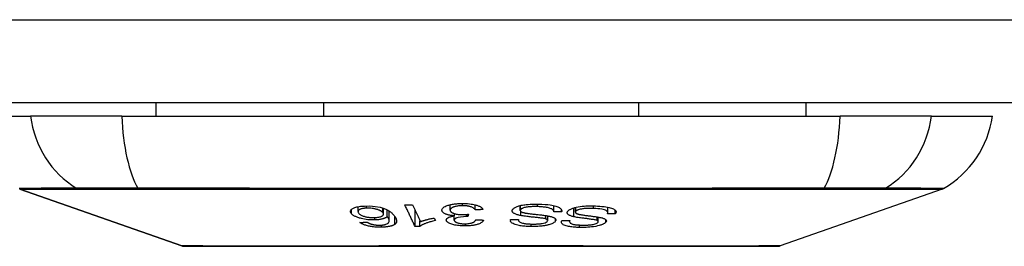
# Model space of a CAD drawing. Header units: inches. Extents: x 25 to 686, y 75 to 315.
# Tile 2 of 256: x 26.402 to 27.577, y 74.875 to 75.145. Entities that reach past the tile are written whole.
import ezdxf

# ---------------------------------------------------------------- set-up
doc = ezdxf.new("R2010")
doc.units = ezdxf.units.IN
doc.header["$MEASUREMENT"] = 0
doc.layers.add('Visible Edges(ANSI)', color=7, linetype='Continuous', lineweight=25)
doc.layers.add('Visible Tangent Edges(ANSI)', color=7, linetype='Continuous', lineweight=25)

msp = doc.modelspace()

# ---------------------------------------------------------------- linework, layer by layer
at = {"layer": 'Visible Edges(ANSI)'}
for p, q in [((91.2323, 75.0456), (25.6273, 75.0456)), ((26.5645, 75.0456), (26.5645, 75.0298)), ((26.7643, 75.0456), (26.7643, 75.0298)), ((27.1404, 75.0456), (27.1404, 75.0298)), ((27.3401, 75.0456), (27.3401, 75.0298)), ((26.3421, 75.0298), (26.4149, 75.0298)), ((26.5237, 75.0298), (26.4149, 75.0298)), ((26.5237, 75.0298), (27.381, 75.0298)), ((27.4898, 75.0298), (27.381, 75.0298)), ((27.4898, 75.0298), (27.5626, 75.0298)), ((26.5955, 74.8752), (26.402, 74.9429)), ((27.5027, 74.9429), (27.3092, 74.8752)), ((26.8058, 74.9161), (26.8058, 74.9219)), ((26.8361, 74.913), (26.8361, 74.92)), ((26.8406, 74.9101), (26.8406, 74.918)), ((26.843, 74.9051), (26.843, 74.9166)), ((26.8737, 74.8983), (26.8737, 74.9176)), ((26.9155, 74.9178), (26.9155, 74.9242)), ((26.9206, 74.911), (26.9206, 74.9137)), ((26.9456, 74.918), (26.9456, 74.924)), ((26.9993, 74.9174), (26.9993, 74.9232)), ((27.0392, 74.9158), (27.0392, 74.9232)), ((27.0486, 74.9158), (27.0486, 74.9179)), ((27.065, 74.9154), (27.065, 74.9209)), ((27.1037, 74.9148), (27.1037, 74.9213)), ((27.1126, 74.9134), (27.1126, 74.9176)), ((26.8796, 74.8983), (26.8796, 74.9052)), ((26.8965, 74.9083), (26.8979, 74.9053)), ((26.9205, 74.9059), (26.9205, 74.9109)), ((26.9373, 74.9128), (26.9367, 74.91)), ((26.9367, 74.91), (26.9367, 74.9128)), ((26.997, 74.9062), (26.997, 74.9065)), ((27.032, 74.9054), (27.032, 74.9109)), ((27.0581, 74.9041), (27.0581, 74.9053)), ((27.0923, 74.9041), (27.0923, 74.9094))]:
    msp.add_line(p, q, dxfattribs=at)
at = {"layer": 'Visible Edges(ANSI)', "flags": 128}
for points in [[(26.9058, 74.9174), (26.9058, 74.9181), (26.9059, 74.9189), (26.9063, 74.9196), (26.9069, 74.9203), (26.9076, 74.9209), (26.9086, 74.9216), (26.9097, 74.9222), (26.9108, 74.9227), (26.912, 74.9231), (26.9131, 74.9235), (26.9141, 74.9238), (26.9152, 74.9241), (26.9162, 74.9243), (26.9173, 74.9245), (26.9185, 74.9247), (26.9196, 74.9249), (26.9209, 74.9251), (26.9221, 74.9252), (26.9234, 74.9254), (26.9247, 74.9255), (26.926, 74.9255), (26.9273, 74.9256), (26.9286, 74.9256), (26.9299, 74.9256)], [(26.9299, 74.9256), (26.9321, 74.9256), (26.9343, 74.9256), (26.9364, 74.9255), (26.9385, 74.9253), (26.9406, 74.925), (26.9424, 74.9247), (26.944, 74.9244), (26.9454, 74.9241), (26.9465, 74.9238), (26.9474, 74.9235), (26.9483, 74.9232), (26.9491, 74.9229), (26.9498, 74.9226), (26.9505, 74.9223), (26.9512, 74.922), (26.9518, 74.9216), (26.9524, 74.9212), (26.9529, 74.9209), (26.9533, 74.9205), (26.9537, 74.9201), (26.954, 74.9197), (26.9543, 74.9193), (26.9545, 74.9189), (26.9547, 74.9185)], [(26.9898, 74.918), (26.99, 74.9184), (26.9903, 74.9188), (26.9906, 74.9192), (26.991, 74.9195), (26.9914, 74.9199), (26.9919, 74.9203), (26.9925, 74.9207), (26.9931, 74.921), (26.9938, 74.9214), (26.9946, 74.9217), (26.9956, 74.9221), (26.9966, 74.9224), (26.9977, 74.9228), (26.999, 74.9231), (27.0004, 74.9235), (27.0018, 74.9237), (27.0033, 74.924), (27.0048, 74.9242), (27.0064, 74.9244), (27.0085, 74.9246), (27.0112, 74.9248), (27.0142, 74.925), (27.0173, 74.925), (27.0204, 74.925)], [(27.0204, 74.925), (27.0248, 74.9248), (27.0289, 74.9246), (27.0323, 74.9243), (27.035, 74.9239), (27.0369, 74.9236), (27.0386, 74.9233), (27.0401, 74.923), (27.0415, 74.9226), (27.0428, 74.9221), (27.044, 74.9217), (27.045, 74.9212), (27.0459, 74.9207), (27.0466, 74.9203), (27.0471, 74.9198), (27.0476, 74.9194), (27.0479, 74.919), (27.0482, 74.9186), (27.0484, 74.9182), (27.0486, 74.9178), (27.0487, 74.9174), (27.0487, 74.917), (27.0487, 74.9166), (27.0487, 74.9162), (27.0486, 74.9158)], [(26.7978, 74.9135), (26.7974, 74.914), (26.7971, 74.9145), (26.7969, 74.915), (26.7967, 74.9155), (26.7966, 74.916), (26.7967, 74.9165), (26.7968, 74.917), (26.797, 74.9175), (26.7973, 74.918), (26.7976, 74.9185), (26.7981, 74.9189), (26.7987, 74.9194), (26.7994, 74.9198), (26.8001, 74.9202), (26.801, 74.9206), (26.802, 74.9209), (26.8031, 74.9213), (26.8043, 74.9216), (26.8056, 74.9218), (26.807, 74.9221), (26.8085, 74.9223), (26.8101, 74.9224), (26.8117, 74.9226), (26.8133, 74.9226)], [(26.8258, 74.9061), (26.8237, 74.9061), (26.8216, 74.9061), (26.8195, 74.9062), (26.8173, 74.9064), (26.8152, 74.9067), (26.8133, 74.907), (26.8115, 74.9073), (26.8099, 74.9077), (26.8086, 74.908), (26.8075, 74.9083), (26.8065, 74.9086), (26.8055, 74.9089), (26.8046, 74.9092), (26.8037, 74.9096), (26.8029, 74.91), (26.8021, 74.9103), (26.8014, 74.9107), (26.8007, 74.9111), (26.8001, 74.9115), (26.7996, 74.9119), (26.799, 74.9123), (26.7986, 74.9127), (26.7982, 74.9131), (26.7978, 74.9135)], [(26.8156, 74.9202), (26.8149, 74.9201), (26.8142, 74.9201), (26.8135, 74.92), (26.8128, 74.9199), (26.8121, 74.9198), (26.8115, 74.9197), (26.8109, 74.9196), (26.8103, 74.9195), (26.8098, 74.9193), (26.8093, 74.9192), (26.8088, 74.919), (26.8084, 74.9188), (26.808, 74.9186), (26.8076, 74.9184), (26.8072, 74.9182), (26.8069, 74.918), (26.8065, 74.9176), (26.8061, 74.9172), (26.8059, 74.9167), (26.8058, 74.9161), (26.8058, 74.9156), (26.806, 74.915), (26.8064, 74.9145), (26.8068, 74.9139)], [(26.8068, 74.9139), (26.8072, 74.9135), (26.8076, 74.9131), (26.8081, 74.9127), (26.8087, 74.9122), (26.8094, 74.9118), (26.8101, 74.9115), (26.8109, 74.9111), (26.8118, 74.9107), (26.8128, 74.9104), (26.8137, 74.9101), (26.8146, 74.9099), (26.8155, 74.9097), (26.8162, 74.9095), (26.817, 74.9094), (26.8178, 74.9093), (26.8187, 74.9092), (26.8195, 74.9091), (26.8203, 74.909), (26.8212, 74.9089), (26.822, 74.9089), (26.8229, 74.9088), (26.8237, 74.9088), (26.8246, 74.9088), (26.8254, 74.9089)], [(26.8133, 74.9226), (26.8198, 74.9227), (26.8263, 74.9221), (26.8321, 74.9211), (26.8357, 74.9201), (26.8369, 74.9197), (26.8378, 74.9193), (26.8387, 74.9189), (26.8395, 74.9186), (26.8403, 74.9182), (26.8411, 74.9178), (26.8418, 74.9174), (26.8425, 74.9169), (26.8431, 74.9165), (26.8437, 74.9161), (26.8443, 74.9157), (26.8448, 74.9152), (26.8454, 74.9148), (26.8459, 74.9144), (26.8464, 74.9139), (26.8468, 74.9135), (26.8472, 74.913), (26.8477, 74.9126), (26.848, 74.9121), (26.8484, 74.9117)], [(26.8353, 74.9148), (26.835, 74.9151), (26.8347, 74.9154), (26.8344, 74.9157), (26.834, 74.916), (26.8336, 74.9163), (26.8332, 74.9166), (26.8327, 74.9168), (26.8322, 74.9171), (26.8316, 74.9174), (26.8311, 74.9176), (26.8304, 74.9179), (26.8298, 74.9182), (26.8291, 74.9184), (26.8283, 74.9187), (26.8275, 74.9189), (26.8267, 74.9191), (26.8258, 74.9193), (26.8249, 74.9195), (26.824, 74.9197), (26.8227, 74.9198), (26.8211, 74.92), (26.8193, 74.9201), (26.8174, 74.9202), (26.8156, 74.9202)], [(26.8254, 74.9089), (26.8268, 74.9089), (26.8281, 74.909), (26.8294, 74.9092), (26.8305, 74.9094), (26.8316, 74.9097), (26.8325, 74.9099), (26.8333, 74.9102), (26.8339, 74.9105), (26.8344, 74.9108), (26.8348, 74.911), (26.8351, 74.9112), (26.8354, 74.9115), (26.8356, 74.9117), (26.8358, 74.912), (26.8359, 74.9123), (26.836, 74.9126), (26.8361, 74.9128), (26.8361, 74.9131), (26.836, 74.9134), (26.836, 74.9137), (26.8358, 74.914), (26.8357, 74.9142), (26.8355, 74.9145), (26.8353, 74.9148)], [(26.8615, 74.924), (26.8619, 74.924), (26.8623, 74.924), (26.8627, 74.924), (26.8631, 74.924), (26.8634, 74.924), (26.8638, 74.924), (26.8642, 74.9241), (26.8646, 74.9241), (26.8649, 74.9241), (26.8653, 74.9241), (26.8657, 74.9241), (26.8661, 74.9241), (26.8665, 74.9241), (26.8668, 74.9241), (26.8672, 74.9241), (26.8676, 74.9241), (26.868, 74.9241), (26.8684, 74.9242), (26.8687, 74.9242), (26.8691, 74.9242), (26.8695, 74.9242), (26.8699, 74.9242), (26.8702, 74.9242), (26.8706, 74.9242)], [(26.8737, 74.8983), (26.8732, 74.8993), (26.8727, 74.9004), (26.8722, 74.9015), (26.8717, 74.9025), (26.8712, 74.9036), (26.8707, 74.9047), (26.8702, 74.9058), (26.8697, 74.9068), (26.8692, 74.9079), (26.8687, 74.909), (26.8681, 74.9101), (26.8676, 74.9111), (26.8671, 74.9122), (26.8666, 74.9133), (26.8661, 74.9144), (26.8656, 74.9155), (26.8651, 74.9165), (26.8646, 74.9176), (26.8641, 74.9187), (26.8636, 74.9197), (26.8631, 74.9208), (26.8625, 74.9219), (26.862, 74.9229), (26.8615, 74.924)], [(26.8706, 74.9242), (26.871, 74.9234), (26.8714, 74.9225), (26.8718, 74.9217), (26.8722, 74.9209), (26.8726, 74.92), (26.873, 74.9192), (26.8734, 74.9184), (26.8738, 74.9175), (26.8742, 74.9167), (26.8746, 74.9158), (26.875, 74.915), (26.8754, 74.9142), (26.8758, 74.9133), (26.8762, 74.9125), (26.8766, 74.9116), (26.877, 74.9108), (26.8774, 74.91), (26.8778, 74.9091), (26.8782, 74.9083), (26.8786, 74.9074), (26.8789, 74.9066), (26.8793, 74.9058), (26.8797, 74.9049), (26.8801, 74.9041)], [(26.9206, 74.911), (26.9198, 74.911), (26.9191, 74.9111), (26.9183, 74.9112), (26.9175, 74.9113), (26.9168, 74.9114), (26.9161, 74.9115), (26.9153, 74.9116), (26.9146, 74.9118), (26.914, 74.9119), (26.9133, 74.9121), (26.9127, 74.9123), (26.9121, 74.9124), (26.9115, 74.9126), (26.9109, 74.9128), (26.9102, 74.9131), (26.9095, 74.9134), (26.9088, 74.9138), (26.908, 74.9143), (26.9074, 74.9148), (26.9068, 74.9153), (26.9064, 74.9158), (26.9061, 74.9163), (26.9059, 74.9169), (26.9058, 74.9174)], [(26.9302, 74.923), (26.929, 74.923), (26.9278, 74.9229), (26.9267, 74.9228), (26.9255, 74.9227), (26.9244, 74.9226), (26.9234, 74.9224), (26.9223, 74.9222), (26.9214, 74.922), (26.9206, 74.9217), (26.9198, 74.9215), (26.9192, 74.9212), (26.9186, 74.921), (26.9181, 74.9207), (26.9176, 74.9205), (26.9171, 74.9202), (26.9168, 74.9199), (26.9164, 74.9196), (26.9161, 74.9193), (26.9159, 74.919), (26.9157, 74.9187), (26.9156, 74.9184), (26.9155, 74.9181), (26.9155, 74.9178), (26.9155, 74.9175)], [(26.9155, 74.9175), (26.9156, 74.9172), (26.9157, 74.9169), (26.9158, 74.9166), (26.916, 74.9163), (26.9162, 74.916), (26.9165, 74.9157), (26.9168, 74.9155), (26.9172, 74.9152), (26.9176, 74.9149), (26.9181, 74.9147), (26.9186, 74.9144), (26.9191, 74.9142), (26.9197, 74.914), (26.9204, 74.9138), (26.9211, 74.9135), (26.922, 74.9133), (26.9229, 74.9131), (26.924, 74.9129), (26.9251, 74.9127), (26.9262, 74.9126), (26.9274, 74.9125), (26.9285, 74.9125), (26.9297, 74.9124), (26.9309, 74.9124)], [(26.9456, 74.918), (26.9453, 74.9184), (26.9449, 74.9188), (26.9445, 74.9193), (26.944, 74.9197), (26.9435, 74.9201), (26.9429, 74.9205), (26.9422, 74.9209), (26.9414, 74.9212), (26.9406, 74.9216), (26.9398, 74.9218), (26.939, 74.9221), (26.9383, 74.9222), (26.9377, 74.9224), (26.9371, 74.9225), (26.9364, 74.9226), (26.9358, 74.9227), (26.9351, 74.9228), (26.9345, 74.9228), (26.9338, 74.9229), (26.9331, 74.9229), (26.9324, 74.923), (26.9317, 74.923), (26.9309, 74.923), (26.9302, 74.923)], [(26.9547, 74.9185), (26.9543, 74.9185), (26.954, 74.9185), (26.9536, 74.9185), (26.9532, 74.9185), (26.9528, 74.9184), (26.9524, 74.9184), (26.9521, 74.9184), (26.9517, 74.9184), (26.9513, 74.9183), (26.9509, 74.9183), (26.9505, 74.9183), (26.9502, 74.9183), (26.9498, 74.9182), (26.9494, 74.9182), (26.949, 74.9182), (26.9486, 74.9182), (26.9483, 74.9181), (26.9479, 74.9181), (26.9475, 74.9181), (26.9471, 74.9181), (26.9467, 74.9181), (26.9464, 74.918), (26.946, 74.918), (26.9456, 74.918)], [(26.9999, 74.9112), (26.9988, 74.9115), (26.9977, 74.9117), (26.9967, 74.912), (26.9957, 74.9123), (26.9948, 74.9126), (26.9939, 74.9129), (26.9931, 74.9132), (26.9924, 74.9136), (26.9918, 74.9139), (26.9913, 74.9143), (26.9909, 74.9146), (26.9906, 74.9149), (26.9903, 74.9151), (26.9901, 74.9154), (26.99, 74.9156), (26.9898, 74.9159), (26.9897, 74.9161), (26.9897, 74.9164), (26.9896, 74.9167), (26.9896, 74.9169), (26.9896, 74.9172), (26.9897, 74.9174), (26.9897, 74.9177), (26.9898, 74.918)], [(26.9994, 74.918), (26.9993, 74.9177), (26.9993, 74.9175), (26.9993, 74.9172), (26.9993, 74.917), (26.9995, 74.9168), (26.9996, 74.9165), (26.9998, 74.9163), (27.0001, 74.9161), (27.0004, 74.9159), (27.0007, 74.9157), (27.001, 74.9155), (27.0013, 74.9154), (27.0017, 74.9153), (27.002, 74.9151), (27.0024, 74.915), (27.0029, 74.9149), (27.0033, 74.9148), (27.0037, 74.9146), (27.0042, 74.9145), (27.0047, 74.9144), (27.0052, 74.9143), (27.0057, 74.9142), (27.0061, 74.9142), (27.0066, 74.9141)], [(27.0196, 74.9219), (27.0184, 74.9219), (27.0172, 74.9219), (27.0159, 74.9219), (27.0147, 74.9219), (27.0134, 74.9219), (27.0122, 74.9218), (27.011, 74.9217), (27.0098, 74.9216), (27.0086, 74.9215), (27.0074, 74.9213), (27.0063, 74.9211), (27.0052, 74.9209), (27.0042, 74.9207), (27.0032, 74.9204), (27.0024, 74.9202), (27.0018, 74.9199), (27.0012, 74.9196), (27.0008, 74.9194), (27.0005, 74.9192), (27.0002, 74.9189), (26.9999, 74.9187), (26.9997, 74.9185), (26.9995, 74.9182), (26.9994, 74.918)], [(27.0066, 74.9141), (27.0073, 74.914), (27.0081, 74.9139), (27.0089, 74.9137), (27.0099, 74.9136), (27.0109, 74.9135), (27.012, 74.9134), (27.0132, 74.9132), (27.0144, 74.9131), (27.0156, 74.913), (27.0169, 74.9128), (27.0182, 74.9127), (27.0194, 74.9125), (27.0207, 74.9124), (27.022, 74.9122), (27.0233, 74.9121), (27.0245, 74.912), (27.0257, 74.9118), (27.0268, 74.9117), (27.028, 74.9115), (27.0291, 74.9114), (27.0302, 74.9112), (27.0313, 74.911), (27.0323, 74.9109), (27.0331, 74.9107)], [(27.0392, 74.9156), (27.0392, 74.916), (27.0391, 74.9164), (27.039, 74.9169), (27.0388, 74.9173), (27.0386, 74.9177), (27.0383, 74.9181), (27.0378, 74.9185), (27.0373, 74.9188), (27.0367, 74.9192), (27.0359, 74.9195), (27.035, 74.9199), (27.034, 74.9202), (27.0328, 74.9205), (27.0317, 74.9207), (27.0306, 74.9209), (27.0294, 74.9211), (27.0283, 74.9213), (27.0271, 74.9214), (27.0259, 74.9216), (27.0247, 74.9217), (27.0234, 74.9218), (27.0222, 74.9218), (27.0209, 74.9219), (27.0196, 74.9219)], [(27.0486, 74.9158), (27.0482, 74.9158), (27.0478, 74.9158), (27.0474, 74.9158), (27.047, 74.9158), (27.0466, 74.9157), (27.0462, 74.9157), (27.0458, 74.9157), (27.0454, 74.9157), (27.045, 74.9157), (27.0447, 74.9157), (27.0443, 74.9157), (27.0439, 74.9157), (27.0435, 74.9157), (27.0431, 74.9157), (27.0427, 74.9157), (27.0423, 74.9157), (27.0419, 74.9156), (27.0415, 74.9156), (27.0411, 74.9156), (27.0407, 74.9156), (27.0403, 74.9156), (27.04, 74.9156), (27.0396, 74.9156), (27.0392, 74.9156)], [(27.0632, 74.9098), (27.0622, 74.9101), (27.0613, 74.9103), (27.0604, 74.9106), (27.0595, 74.9109), (27.0587, 74.9112), (27.058, 74.9115), (27.0574, 74.9119), (27.0568, 74.9122), (27.0563, 74.9126), (27.056, 74.9129), (27.0557, 74.9132), (27.0555, 74.9135), (27.0554, 74.9138), (27.0553, 74.914), (27.0552, 74.9143), (27.0552, 74.9145), (27.0552, 74.9148), (27.0552, 74.915), (27.0553, 74.9153), (27.0554, 74.9155), (27.0555, 74.9158), (27.0556, 74.916), (27.0558, 74.9163), (27.056, 74.9166)], [(27.056, 74.9166), (27.0563, 74.9169), (27.0567, 74.9173), (27.0572, 74.9177), (27.0577, 74.918), (27.0583, 74.9184), (27.0589, 74.9187), (27.0596, 74.9191), (27.0604, 74.9194), (27.0612, 74.9197), (27.062, 74.92), (27.0629, 74.9203), (27.0643, 74.9207), (27.0661, 74.9212), (27.0684, 74.9216), (27.0708, 74.922), (27.0732, 74.9223), (27.0754, 74.9225), (27.0774, 74.9227), (27.0793, 74.9228), (27.0813, 74.9228), (27.0832, 74.9229), (27.0851, 74.9229), (27.087, 74.9228), (27.0888, 74.9228)], [(27.0654, 74.9164), (27.0652, 74.9161), (27.0651, 74.9159), (27.065, 74.9156), (27.065, 74.9154), (27.065, 74.9151), (27.0651, 74.9149), (27.0652, 74.9147), (27.0654, 74.9144), (27.0656, 74.9143), (27.0659, 74.9141), (27.0661, 74.9139), (27.0664, 74.9138), (27.0667, 74.9136), (27.067, 74.9135), (27.0673, 74.9134), (27.0677, 74.9133), (27.0681, 74.9132), (27.0684, 74.913), (27.0688, 74.9129), (27.0692, 74.9128), (27.0697, 74.9127), (27.0701, 74.9126), (27.0705, 74.9126), (27.071, 74.9125)], [(27.0868, 74.9198), (27.0851, 74.9199), (27.0833, 74.9199), (27.0816, 74.9199), (27.0798, 74.9198), (27.0781, 74.9198), (27.0766, 74.9197), (27.0754, 74.9196), (27.0744, 74.9194), (27.0733, 74.9193), (27.0723, 74.9191), (27.0714, 74.919), (27.0705, 74.9188), (27.0696, 74.9185), (27.0689, 74.9183), (27.0682, 74.9181), (27.0677, 74.9179), (27.0673, 74.9177), (27.0669, 74.9175), (27.0666, 74.9173), (27.0663, 74.9172), (27.066, 74.917), (27.0658, 74.9168), (27.0656, 74.9166), (27.0654, 74.9164)], [(27.1034, 74.9134), (27.1035, 74.9136), (27.1036, 74.9139), (27.1037, 74.9141), (27.1037, 74.9143), (27.1037, 74.9146), (27.1037, 74.9148), (27.1037, 74.9151), (27.1037, 74.9153), (27.1036, 74.9155), (27.1035, 74.9158), (27.1034, 74.916), (27.1032, 74.9162), (27.103, 74.9164), (27.1027, 74.9167), (27.1023, 74.917), (27.1017, 74.9173), (27.1008, 74.9177), (27.0997, 74.918), (27.0982, 74.9184), (27.0964, 74.9188), (27.0943, 74.9192), (27.0919, 74.9195), (27.0894, 74.9197), (27.0868, 74.9198)], [(27.0888, 74.9228), (27.0915, 74.9226), (27.0941, 74.9224), (27.0967, 74.9222), (27.0992, 74.922), (27.1015, 74.9217), (27.1034, 74.9213), (27.1051, 74.921), (27.1066, 74.9206), (27.108, 74.9202), (27.1093, 74.9197), (27.1104, 74.9192), (27.1113, 74.9187), (27.112, 74.9182), (27.1125, 74.9177), (27.1129, 74.9172), (27.1132, 74.9168), (27.1134, 74.9164), (27.1135, 74.916), (27.1135, 74.9155), (27.1134, 74.9151), (27.1133, 74.9147), (27.1132, 74.9143), (27.1129, 74.9138), (27.1126, 74.9134)], [(27.1126, 74.9134), (27.1122, 74.9134), (27.1118, 74.9134), (27.1115, 74.9134), (27.1111, 74.9134), (27.1107, 74.9134), (27.1103, 74.9134), (27.1099, 74.9134), (27.1095, 74.9134), (27.1092, 74.9134), (27.1088, 74.9134), (27.1084, 74.9134), (27.108, 74.9134), (27.1076, 74.9134), (27.1072, 74.9134), (27.1068, 74.9134), (27.1065, 74.9134), (27.1061, 74.9134), (27.1057, 74.9134), (27.1053, 74.9134), (27.1049, 74.9134), (27.1045, 74.9134), (27.1042, 74.9134), (27.1038, 74.9134), (27.1034, 74.9134)], [(26.808, 74.9031), (26.8083, 74.9031), (26.8087, 74.9031), (26.809, 74.9031), (26.8094, 74.9031), (26.8097, 74.9031), (26.8101, 74.9032), (26.8105, 74.9032), (26.8108, 74.9032), (26.8112, 74.9032), (26.8115, 74.9032), (26.8119, 74.9032), (26.8123, 74.9033), (26.8126, 74.9033), (26.813, 74.9033), (26.8133, 74.9033), (26.8137, 74.9033), (26.814, 74.9033), (26.8144, 74.9034), (26.8148, 74.9034), (26.8151, 74.9034), (26.8155, 74.9034), (26.8158, 74.9034), (26.8162, 74.9035), (26.8165, 74.9035)], [(26.8336, 74.8974), (26.8323, 74.8974), (26.831, 74.8974), (26.8297, 74.8974), (26.8283, 74.8974), (26.827, 74.8975), (26.8256, 74.8976), (26.8243, 74.8977), (26.823, 74.8979), (26.8217, 74.8981), (26.8205, 74.8983), (26.8193, 74.8985), (26.8181, 74.8988), (26.8169, 74.899), (26.8158, 74.8993), (26.8148, 74.8997), (26.8138, 74.9), (26.8128, 74.9003), (26.812, 74.9007), (26.8112, 74.9011), (26.8104, 74.9015), (26.8097, 74.9019), (26.8091, 74.9022), (26.8085, 74.9027), (26.808, 74.9031)], [(26.8165, 74.9035), (26.8167, 74.9034), (26.8169, 74.9032), (26.8171, 74.9031), (26.8173, 74.903), (26.8175, 74.9029), (26.8177, 74.9028), (26.8179, 74.9027), (26.8181, 74.9026), (26.8183, 74.9025), (26.8185, 74.9023), (26.8187, 74.9022), (26.8189, 74.9021), (26.8192, 74.902), (26.8194, 74.9019), (26.8196, 74.9018), (26.8199, 74.9017), (26.8201, 74.9016), (26.8204, 74.9015), (26.8207, 74.9014), (26.8209, 74.9013), (26.8212, 74.9012), (26.8215, 74.9011), (26.8218, 74.901), (26.8221, 74.9009)], [(26.8406, 74.9101), (26.8404, 74.9099), (26.8402, 74.9097), (26.8399, 74.9095), (26.8397, 74.9093), (26.8394, 74.9091), (26.8391, 74.9089), (26.8388, 74.9087), (26.8384, 74.9086), (26.8381, 74.9084), (26.8377, 74.9082), (26.8372, 74.908), (26.8367, 74.9078), (26.8361, 74.9076), (26.8355, 74.9074), (26.8347, 74.9072), (26.8339, 74.9071), (26.833, 74.9069), (26.8321, 74.9067), (26.8311, 74.9066), (26.8301, 74.9064), (26.8291, 74.9063), (26.828, 74.9062), (26.8269, 74.9062), (26.8258, 74.9061)], [(26.8388, 74.9009), (26.8401, 74.9015), (26.8412, 74.9021), (26.8419, 74.9027), (26.8425, 74.9034), (26.8428, 74.9041), (26.843, 74.9047), (26.843, 74.9052), (26.843, 74.9055), (26.8429, 74.9058), (26.8429, 74.9061), (26.8428, 74.9064), (26.8427, 74.9066), (26.8426, 74.9069), (26.8425, 74.9072), (26.8423, 74.9075), (26.8422, 74.9078), (26.842, 74.9081), (26.8418, 74.9084), (26.8416, 74.9087), (26.8414, 74.909), (26.8412, 74.9093), (26.841, 74.9095), (26.8408, 74.9098), (26.8406, 74.9101)], [(26.8484, 74.9117), (26.8488, 74.9112), (26.8492, 74.9107), (26.8495, 74.9102), (26.8499, 74.9097), (26.8502, 74.9092), (26.8505, 74.9087), (26.8507, 74.9082), (26.851, 74.9078), (26.8512, 74.9073), (26.8513, 74.9068), (26.8515, 74.9063), (26.8516, 74.9059), (26.8516, 74.9054), (26.8517, 74.9049), (26.8517, 74.9045), (26.8516, 74.904), (26.8515, 74.9036), (26.8514, 74.9032), (26.8512, 74.9028), (26.8509, 74.9024), (26.8506, 74.9019), (26.8503, 74.9015), (26.8499, 74.9012), (26.8494, 74.9008)], [(26.8979, 74.9053), (26.8965, 74.9049), (26.8951, 74.9046), (26.8938, 74.9043), (26.8926, 74.904), (26.8914, 74.9037), (26.8904, 74.9034), (26.8894, 74.9031), (26.8884, 74.9028), (26.8876, 74.9025), (26.8868, 74.9022), (26.886, 74.9019), (26.8853, 74.9016), (26.8847, 74.9014), (26.8841, 74.9011), (26.8835, 74.9008), (26.883, 74.9006), (26.8825, 74.9003), (26.882, 74.9001), (26.8815, 74.8998), (26.881, 74.8995), (26.8806, 74.8992), (26.8803, 74.8989), (26.8799, 74.8986), (26.8796, 74.8983)], [(26.8801, 74.9041), (26.8805, 74.9043), (26.881, 74.9044), (26.8814, 74.9046), (26.8818, 74.9047), (26.8823, 74.9049), (26.8828, 74.905), (26.8832, 74.9052), (26.8837, 74.9053), (26.8842, 74.9055), (26.8847, 74.9056), (26.8852, 74.9058), (26.8857, 74.9059), (26.8862, 74.9061), (26.8867, 74.9062), (26.8873, 74.9063), (26.888, 74.9065), (26.8888, 74.9067), (26.8897, 74.9069), (26.8907, 74.9072), (26.8918, 74.9074), (26.8929, 74.9076), (26.8941, 74.9079), (26.8953, 74.9081), (26.8965, 74.9083)], [(26.911, 74.9057), (26.911, 74.9059), (26.911, 74.9062), (26.911, 74.9064), (26.9111, 74.9066), (26.9112, 74.9069), (26.9113, 74.9071), (26.9115, 74.9073), (26.9116, 74.9076), (26.9119, 74.9078), (26.9121, 74.908), (26.9124, 74.9082), (26.9127, 74.9085), (26.9131, 74.9087), (26.9135, 74.9089), (26.914, 74.9092), (26.9146, 74.9094), (26.9152, 74.9097), (26.9159, 74.9099), (26.9166, 74.9101), (26.9173, 74.9103), (26.9181, 74.9105), (26.9189, 74.9107), (26.9198, 74.9108), (26.9206, 74.911)], [(26.9338, 74.8989), (26.9322, 74.8989), (26.9306, 74.899), (26.9289, 74.899), (26.9274, 74.8992), (26.9258, 74.8993), (26.9242, 74.8995), (26.9227, 74.8997), (26.9213, 74.9), (26.9199, 74.9003), (26.9186, 74.9006), (26.9174, 74.901), (26.9163, 74.9014), (26.9153, 74.9018), (26.9145, 74.9022), (26.9138, 74.9026), (26.9132, 74.9029), (26.9127, 74.9033), (26.9123, 74.9036), (26.9119, 74.9039), (26.9116, 74.9043), (26.9114, 74.9046), (26.9112, 74.905), (26.9111, 74.9053), (26.911, 74.9057)], [(26.9352, 74.91), (26.9315, 74.9099), (26.928, 74.9095), (26.925, 74.909), (26.9234, 74.9085), (26.9229, 74.9083), (26.9226, 74.9082), (26.9223, 74.9081), (26.9221, 74.9079), (26.9218, 74.9078), (26.9216, 74.9077), (26.9214, 74.9076), (26.9213, 74.9074), (26.9211, 74.9073), (26.921, 74.9071), (26.9209, 74.907), (26.9208, 74.9068), (26.9207, 74.9067), (26.9206, 74.9065), (26.9205, 74.9064), (26.9205, 74.9062), (26.9205, 74.9061), (26.9205, 74.9059), (26.9205, 74.9058), (26.9205, 74.9056)], [(26.9205, 74.9056), (26.9205, 74.9053), (26.9206, 74.9051), (26.9208, 74.9048), (26.921, 74.9045), (26.9212, 74.9043), (26.9215, 74.904), (26.9219, 74.9038), (26.9222, 74.9035), (26.9227, 74.9033), (26.9232, 74.9031), (26.9237, 74.9029), (26.9243, 74.9027), (26.9249, 74.9025), (26.9256, 74.9023), (26.9263, 74.9022), (26.927, 74.902), (26.9277, 74.9019), (26.9285, 74.9018), (26.9293, 74.9017), (26.9301, 74.9016), (26.9309, 74.9016), (26.9317, 74.9016), (26.9325, 74.9015), (26.9333, 74.9015)], [(26.9309, 74.9124), (26.9312, 74.9124), (26.9314, 74.9124), (26.9317, 74.9124), (26.932, 74.9124), (26.9322, 74.9124), (26.9325, 74.9125), (26.9328, 74.9125), (26.933, 74.9125), (26.9333, 74.9125), (26.9336, 74.9125), (26.9338, 74.9125), (26.9341, 74.9125), (26.9344, 74.9126), (26.9347, 74.9126), (26.9349, 74.9126), (26.9352, 74.9126), (26.9355, 74.9127), (26.9357, 74.9127), (26.936, 74.9127), (26.9363, 74.9127), (26.9365, 74.9128), (26.9368, 74.9128), (26.937, 74.9128), (26.9373, 74.9128)], [(26.9333, 74.9015), (26.9346, 74.9016), (26.9359, 74.9016), (26.9371, 74.9017), (26.9383, 74.9019), (26.9395, 74.9021), (26.9405, 74.9023), (26.9413, 74.9025), (26.9419, 74.9027), (26.9424, 74.9029), (26.9429, 74.9031), (26.9433, 74.9033), (26.9437, 74.9035), (26.9441, 74.9037), (26.9444, 74.904), (26.9447, 74.9042), (26.945, 74.9044), (26.9452, 74.9047), (26.9454, 74.9049), (26.9456, 74.9052), (26.9458, 74.9054), (26.9459, 74.9057), (26.946, 74.9059), (26.9461, 74.9062), (26.9462, 74.9064)], [(26.9555, 74.906), (26.9552, 74.9054), (26.9548, 74.9048), (26.9544, 74.9042), (26.9538, 74.9036), (26.9531, 74.903), (26.9523, 74.9025), (26.9513, 74.902), (26.9504, 74.9016), (26.9495, 74.9012), (26.9486, 74.9009), (26.9477, 74.9006), (26.9468, 74.9003), (26.9459, 74.9001), (26.9449, 74.8999), (26.9439, 74.8997), (26.9429, 74.8995), (26.9418, 74.8994), (26.9407, 74.8993), (26.9396, 74.8992), (26.9385, 74.8991), (26.9373, 74.899), (26.9362, 74.8989), (26.935, 74.8989), (26.9338, 74.8989)], [(26.9367, 74.91), (26.9366, 74.91), (26.9366, 74.91), (26.9365, 74.91), (26.9365, 74.91), (26.9364, 74.91), (26.9363, 74.91), (26.9363, 74.91), (26.9362, 74.91), (26.9361, 74.91), (26.9361, 74.91), (26.936, 74.91), (26.9359, 74.91), (26.9359, 74.91), (26.9358, 74.91), (26.9358, 74.91), (26.9357, 74.91), (26.9356, 74.91), (26.9356, 74.91), (26.9355, 74.91), (26.9355, 74.91), (26.9354, 74.91), (26.9353, 74.91), (26.9353, 74.91), (26.9352, 74.91)], [(26.9462, 74.9064), (26.9466, 74.9064), (26.947, 74.9064), (26.9474, 74.9063), (26.9478, 74.9063), (26.9481, 74.9063), (26.9485, 74.9063), (26.9489, 74.9063), (26.9493, 74.9062), (26.9497, 74.9062), (26.9501, 74.9062), (26.9505, 74.9062), (26.9508, 74.9062), (26.9512, 74.9062), (26.9516, 74.9061), (26.952, 74.9061), (26.9524, 74.9061), (26.9528, 74.9061), (26.9532, 74.9061), (26.9536, 74.9061), (26.9539, 74.906), (26.9543, 74.906), (26.9547, 74.906), (26.9551, 74.906), (26.9555, 74.906)], [(27.0123, 74.8982), (27.0108, 74.8982), (27.0093, 74.8982), (27.0078, 74.8983), (27.0063, 74.8984), (27.0048, 74.8985), (27.0033, 74.8986), (27.0019, 74.8988), (27.0005, 74.899), (26.9992, 74.8992), (26.9978, 74.8994), (26.9963, 74.8997), (26.9948, 74.9001), (26.9933, 74.9005), (26.9918, 74.9011), (26.9906, 74.9017), (26.9896, 74.9022), (26.9889, 74.9028), (26.9883, 74.9033), (26.9879, 74.9039), (26.9876, 74.9044), (26.9874, 74.9049), (26.9873, 74.9055), (26.9874, 74.906), (26.9875, 74.9065)], [(26.9875, 74.9065), (26.9879, 74.9065), (26.9883, 74.9065), (26.9887, 74.9065), (26.9891, 74.9065), (26.9895, 74.9065), (26.9898, 74.9065), (26.9902, 74.9065), (26.9906, 74.9065), (26.991, 74.9065), (26.9914, 74.9065), (26.9918, 74.9065), (26.9922, 74.9065), (26.9926, 74.9065), (26.993, 74.9065), (26.9934, 74.9065), (26.9938, 74.9065), (26.9942, 74.9065), (26.9946, 74.9065), (26.995, 74.9065), (26.9954, 74.9065), (26.9958, 74.9065), (26.9962, 74.9065), (26.9966, 74.9065), (26.997, 74.9065)], [(26.997, 74.9065), (26.997, 74.906), (26.9971, 74.9054), (26.9973, 74.9049), (26.9978, 74.9043), (26.9984, 74.9038), (26.9991, 74.9033), (27, 74.9029), (27.0009, 74.9026), (27.0017, 74.9024), (27.0023, 74.9022), (27.003, 74.9021), (27.0037, 74.9019), (27.0044, 74.9018), (27.0051, 74.9017), (27.0059, 74.9016), (27.0067, 74.9015), (27.0075, 74.9015), (27.0082, 74.9014), (27.0091, 74.9013), (27.0099, 74.9013), (27.0107, 74.9013), (27.0115, 74.9012), (27.0123, 74.9012), (27.0131, 74.9012)], [(27.0299, 74.9072), (27.0292, 74.9074), (27.0284, 74.9076), (27.0274, 74.9078), (27.0262, 74.908), (27.025, 74.9082), (27.0237, 74.9083), (27.0224, 74.9085), (27.0211, 74.9086), (27.0199, 74.9088), (27.0187, 74.9089), (27.0175, 74.909), (27.0163, 74.9092), (27.0151, 74.9093), (27.0139, 74.9094), (27.0126, 74.9095), (27.0113, 74.9097), (27.01, 74.9098), (27.0085, 74.91), (27.007, 74.9102), (27.0055, 74.9104), (27.004, 74.9106), (27.0025, 74.9108), (27.0011, 74.911), (26.9999, 74.9112)], [(27.0414, 74.9051), (27.041, 74.9043), (27.0403, 74.9036), (27.0394, 74.9029), (27.0383, 74.9022), (27.037, 74.9016), (27.0357, 74.901), (27.0345, 74.9006), (27.0334, 74.9003), (27.0326, 74.9001), (27.0317, 74.8999), (27.0309, 74.8997), (27.03, 74.8995), (27.029, 74.8993), (27.0281, 74.8992), (27.0271, 74.899), (27.0262, 74.8989), (27.025, 74.8988), (27.0236, 74.8986), (27.0221, 74.8985), (27.0203, 74.8984), (27.0183, 74.8983), (27.0163, 74.8982), (27.0143, 74.8982), (27.0123, 74.8982)], [(27.0131, 74.9012), (27.0138, 74.9012), (27.0144, 74.9012), (27.0151, 74.9012), (27.0157, 74.9012), (27.0164, 74.9012), (27.017, 74.9012), (27.0177, 74.9012), (27.0183, 74.9012), (27.019, 74.9013), (27.0196, 74.9013), (27.0203, 74.9013), (27.0209, 74.9014), (27.0216, 74.9014), (27.0222, 74.9015), (27.0228, 74.9016), (27.0235, 74.9016), (27.0241, 74.9017), (27.0247, 74.9018), (27.0255, 74.9019), (27.027, 74.9023), (27.0288, 74.9028), (27.0303, 74.9034), (27.0313, 74.9041), (27.0319, 74.9049)], [(27.0319, 74.9049), (27.0319, 74.905), (27.0319, 74.9051), (27.0319, 74.9052), (27.032, 74.9053), (27.032, 74.9054), (27.032, 74.9055), (27.0319, 74.9056), (27.0319, 74.9057), (27.0319, 74.9058), (27.0318, 74.9059), (27.0317, 74.906), (27.0317, 74.9061), (27.0316, 74.9062), (27.0315, 74.9063), (27.0314, 74.9064), (27.0312, 74.9065), (27.0311, 74.9066), (27.031, 74.9067), (27.0308, 74.9068), (27.0307, 74.9069), (27.0305, 74.907), (27.0303, 74.907), (27.0301, 74.9071), (27.0299, 74.9072)], [(27.0331, 74.9107), (27.0341, 74.9105), (27.035, 74.9103), (27.0359, 74.91), (27.0367, 74.9098), (27.0375, 74.9095), (27.0382, 74.9092), (27.0389, 74.909), (27.0395, 74.9087), (27.0399, 74.9084), (27.0403, 74.9081), (27.0406, 74.9079), (27.0408, 74.9076), (27.041, 74.9074), (27.0412, 74.9072), (27.0413, 74.907), (27.0414, 74.9068), (27.0415, 74.9066), (27.0416, 74.9064), (27.0416, 74.9062), (27.0416, 74.9059), (27.0416, 74.9057), (27.0415, 74.9055), (27.0415, 74.9053), (27.0414, 74.9051)], [(27.0701, 74.8971), (27.0685, 74.8971), (27.0669, 74.8972), (27.0654, 74.8973), (27.0639, 74.8974), (27.0624, 74.8975), (27.0609, 74.8977), (27.0595, 74.8979), (27.0582, 74.8981), (27.0568, 74.8983), (27.0555, 74.8986), (27.0541, 74.899), (27.0529, 74.8994), (27.0517, 74.8999), (27.0506, 74.9004), (27.0499, 74.901), (27.0493, 74.9015), (27.0489, 74.902), (27.0486, 74.9025), (27.0485, 74.903), (27.0484, 74.9035), (27.0484, 74.904), (27.0486, 74.9045), (27.0488, 74.905), (27.0491, 74.9055)], [(27.0491, 74.9055), (27.0495, 74.9055), (27.0499, 74.9055), (27.0503, 74.9055), (27.0507, 74.9054), (27.0511, 74.9054), (27.0515, 74.9054), (27.0518, 74.9054), (27.0522, 74.9054), (27.0526, 74.9054), (27.053, 74.9054), (27.0534, 74.9054), (27.0538, 74.9054), (27.0542, 74.9054), (27.0546, 74.9054), (27.055, 74.9054), (27.0553, 74.9054), (27.0557, 74.9054), (27.0561, 74.9054), (27.0565, 74.9054), (27.0569, 74.9053), (27.0573, 74.9053), (27.0577, 74.9053), (27.0581, 74.9053), (27.0585, 74.9053)], [(27.0585, 74.9053), (27.0583, 74.9049), (27.0581, 74.9045), (27.0581, 74.9041), (27.0582, 74.9036), (27.0583, 74.9032), (27.0586, 74.9028), (27.0589, 74.9024), (27.0594, 74.9021), (27.06, 74.9018), (27.0607, 74.9015), (27.0614, 74.9012), (27.0621, 74.901), (27.0628, 74.9008), (27.0636, 74.9007), (27.0643, 74.9006), (27.0651, 74.9004), (27.0659, 74.9003), (27.0668, 74.9003), (27.0677, 74.9002), (27.0685, 74.9001), (27.0694, 74.9001), (27.0703, 74.9), (27.0712, 74.9), (27.0721, 74.8999)], [(27.0909, 74.9055), (27.0904, 74.9057), (27.0896, 74.9059), (27.0887, 74.9061), (27.0877, 74.9063), (27.0866, 74.9065), (27.0854, 74.9066), (27.0842, 74.9068), (27.083, 74.907), (27.0819, 74.9071), (27.0807, 74.9073), (27.0796, 74.9074), (27.0785, 74.9076), (27.0773, 74.9077), (27.0762, 74.9078), (27.075, 74.908), (27.0738, 74.9081), (27.0725, 74.9083), (27.0712, 74.9085), (27.0698, 74.9087), (27.0684, 74.9089), (27.0669, 74.9091), (27.0656, 74.9094), (27.0643, 74.9096), (27.0632, 74.9098)], [(27.1012, 74.9033), (27.1009, 74.903), (27.1006, 74.9027), (27.1002, 74.9024), (27.0998, 74.902), (27.0993, 74.9017), (27.0987, 74.9014), (27.0982, 74.9011), (27.0975, 74.9008), (27.0969, 74.9006), (27.0962, 74.9003), (27.0954, 74.9), (27.0946, 74.8997), (27.0933, 74.8993), (27.0915, 74.8989), (27.0892, 74.8984), (27.0867, 74.898), (27.0844, 74.8977), (27.0821, 74.8974), (27.08, 74.8973), (27.078, 74.8971), (27.076, 74.8971), (27.074, 74.897), (27.072, 74.897), (27.0701, 74.8971)], [(27.071, 74.9125), (27.0716, 74.9124), (27.0723, 74.9122), (27.0731, 74.9121), (27.0739, 74.912), (27.0749, 74.9118), (27.0759, 74.9117), (27.077, 74.9115), (27.0781, 74.9114), (27.0793, 74.9112), (27.0804, 74.9111), (27.0816, 74.9109), (27.0829, 74.9108), (27.0841, 74.9106), (27.0852, 74.9104), (27.0864, 74.9103), (27.0876, 74.9101), (27.0887, 74.91), (27.0897, 74.9098), (27.0908, 74.9097), (27.0918, 74.9095), (27.0929, 74.9093), (27.0938, 74.9091), (27.0947, 74.909), (27.0955, 74.9088)], [(27.0721, 74.8999), (27.0728, 74.8999), (27.0735, 74.8999), (27.0742, 74.8999), (27.0749, 74.8999), (27.0757, 74.8999), (27.0764, 74.8999), (27.0771, 74.8999), (27.0778, 74.8999), (27.0785, 74.9), (27.0793, 74.9), (27.08, 74.9), (27.0807, 74.9001), (27.0815, 74.9001), (27.0822, 74.9002), (27.0829, 74.9003), (27.0838, 74.9004), (27.0849, 74.9006), (27.0861, 74.9008), (27.0874, 74.9011), (27.0886, 74.9015), (27.0897, 74.9019), (27.0907, 74.9023), (27.0914, 74.9028), (27.0919, 74.9032)], [(27.0919, 74.9032), (27.092, 74.9033), (27.092, 74.9034), (27.0921, 74.9035), (27.0921, 74.9036), (27.0922, 74.9037), (27.0922, 74.9038), (27.0923, 74.9039), (27.0923, 74.9041), (27.0923, 74.9041), (27.0923, 74.9042), (27.0922, 74.9043), (27.0922, 74.9044), (27.0922, 74.9045), (27.0921, 74.9046), (27.092, 74.9047), (27.0919, 74.9048), (27.0919, 74.9049), (27.0918, 74.905), (27.0916, 74.9051), (27.0915, 74.9052), (27.0914, 74.9052), (27.0912, 74.9053), (27.0911, 74.9054), (27.0909, 74.9055)], [(27.0955, 74.9088), (27.0964, 74.9086), (27.0972, 74.9084), (27.0979, 74.9081), (27.0986, 74.9079), (27.0993, 74.9076), (27.0999, 74.9073), (27.1004, 74.907), (27.1008, 74.9067), (27.1012, 74.9065), (27.1014, 74.9062), (27.1016, 74.906), (27.1017, 74.9057), (27.1018, 74.9055), (27.1019, 74.9053), (27.1019, 74.9051), (27.102, 74.9049), (27.102, 74.9047), (27.1019, 74.9045), (27.1019, 74.9043), (27.1018, 74.9041), (27.1017, 74.9039), (27.1016, 74.9037), (27.1014, 74.9035), (27.1012, 74.9033)], [(26.8221, 74.9009), (26.8225, 74.9009), (26.8228, 74.9008), (26.8232, 74.9007), (26.8236, 74.9006), (26.824, 74.9005), (26.8244, 74.9004), (26.8248, 74.9004), (26.8252, 74.9003), (26.8257, 74.9002), (26.8261, 74.9002), (26.8265, 74.9001), (26.8269, 74.9001), (26.8273, 74.9), (26.8278, 74.9), (26.8282, 74.9), (26.8286, 74.8999), (26.8291, 74.8999), (26.8295, 74.8999), (26.8299, 74.8999), (26.8304, 74.8999), (26.8308, 74.8999), (26.8312, 74.8999), (26.8317, 74.8999), (26.8321, 74.8999)], [(26.8321, 74.8999), (26.8324, 74.8999), (26.8327, 74.8999), (26.8331, 74.8999), (26.8334, 74.8999), (26.8337, 74.8999), (26.834, 74.9), (26.8344, 74.9), (26.8347, 74.9), (26.835, 74.9001), (26.8353, 74.9001), (26.8356, 74.9001), (26.8359, 74.9002), (26.8361, 74.9002), (26.8364, 74.9003), (26.8367, 74.9003), (26.837, 74.9004), (26.8372, 74.9004), (26.8375, 74.9005), (26.8377, 74.9006), (26.8379, 74.9006), (26.8382, 74.9007), (26.8384, 74.9008), (26.8386, 74.9008), (26.8388, 74.9009)], [(26.8494, 74.9008), (26.849, 74.9005), (26.8486, 74.9003), (26.8482, 74.9001), (26.8478, 74.8998), (26.8473, 74.8996), (26.8468, 74.8994), (26.8463, 74.8992), (26.8457, 74.899), (26.8451, 74.8988), (26.8445, 74.8987), (26.8439, 74.8985), (26.8432, 74.8984), (26.8425, 74.8982), (26.8418, 74.8981), (26.841, 74.898), (26.8403, 74.8979), (26.8395, 74.8978), (26.8387, 74.8977), (26.8379, 74.8976), (26.837, 74.8975), (26.8362, 74.8975), (26.8353, 74.8974), (26.8345, 74.8974), (26.8336, 74.8974)], [(26.8796, 74.8983), (26.8794, 74.8983), (26.8791, 74.8983), (26.8789, 74.8983), (26.8786, 74.8983), (26.8784, 74.8983), (26.8781, 74.8983), (26.8779, 74.8983), (26.8777, 74.8983), (26.8774, 74.8983), (26.8772, 74.8983), (26.8769, 74.8983), (26.8767, 74.8983), (26.8764, 74.8983), (26.8762, 74.8983), (26.8759, 74.8983), (26.8757, 74.8983), (26.8755, 74.8983), (26.8752, 74.8983), (26.875, 74.8983), (26.8747, 74.8983), (26.8745, 74.8983), (26.8742, 74.8983), (26.874, 74.8983), (26.8737, 74.8983)], [(26.5971, 74.8749), (26.5976, 74.8749), (26.5988, 74.8749), (26.601, 74.8749), (26.604, 74.8749), (26.6078, 74.8749), (26.6125, 74.8749), (26.6179, 74.8748), (26.6242, 74.8748), (26.6312, 74.8748), (26.639, 74.8748), (26.6476, 74.8748), (26.657, 74.8748), (26.6671, 74.8747), (26.6778, 74.8747), (26.6892, 74.8747), (26.7012, 74.8747), (26.7138, 74.8747), (26.727, 74.8747), (26.7407, 74.8747), (26.7549, 74.8748), (26.7696, 74.8748), (26.7848, 74.8748), (26.8005, 74.8748), (26.8165, 74.8748), (26.8328, 74.8748), (26.8494, 74.8749), (26.8662, 74.8749), (26.8832, 74.8749), (26.9003, 74.8749), (26.9177, 74.8749), (26.9351, 74.8749), (26.9527, 74.8749), (26.9701, 74.8749), (26.9876, 74.8749), (27.0048, 74.8749), (27.0219, 74.8749), (27.039, 74.8749), (27.0558, 74.8749), (27.0724, 74.8748), (27.0888, 74.8748), (27.1047, 74.8748), (27.1203, 74.8748), (27.1355, 74.8748), (27.1501, 74.8748), (27.1644, 74.8747), (27.1781, 74.8747), (27.1912, 74.8747), (27.2038, 74.8747), (27.2158, 74.8747), (27.2271, 74.8747), (27.2378, 74.8747), (27.2478, 74.8748), (27.257, 74.8748), (27.2656, 74.8748), (27.2734, 74.8748), (27.2805, 74.8748), (27.2868, 74.8748), (27.2923, 74.8749), (27.2969, 74.8749), (27.3007, 74.8749), (27.3037, 74.8749), (27.3058, 74.8749), (27.3071, 74.8749), (27.3075, 74.8749)]]:
    msp.add_lwpolyline(points, dxfattribs=at)
at = {"layer": 'Visible Edges(ANSI)'}
for centre, radius, start, end in [((27.4456, 75.0461), 0.1181, 299.8169, 352.0587), ((27.4994, 74.9522), 0.00984, 289.29, 299.8169), ((26.5972, 74.8798), 0.00492, 250.71, 269.8269), ((27.3075, 74.8798), 0.00492, 270.1731, 289.29)]:
    msp.add_arc(centre, radius, start, end, dxfattribs=at)
at = {"layer": 'Visible Tangent Edges(ANSI)'}
for p, q in [((25.6273, 75.1446), (91.2323, 75.1446)), ((26.402, 74.9429), (26.5955, 74.8752)), ((26.4716, 74.9429), (26.4718, 74.9429)), ((26.5435, 74.9429), (26.544, 74.9429)), ((27.3607, 74.9429), (27.3612, 74.9429)), ((27.4329, 74.9429), (27.4331, 74.9429)), ((26.9302, 74.923), (26.9302, 74.9256)), ((27.0196, 74.9219), (27.0196, 74.925)), ((26.7978, 74.9135), (26.7978, 74.9186)), ((26.8156, 74.9202), (26.8156, 74.9227)), ((26.8353, 74.9148), (26.8353, 74.9202)), ((26.9058, 74.9174), (26.9058, 74.9182)), ((26.9994, 74.918), (26.9994, 74.9232)), ((26.9999, 74.9112), (26.9999, 74.9162)), ((27.0632, 74.9098), (27.0632, 74.9204)), ((27.0654, 74.9164), (27.0654, 74.921)), ((27.0868, 74.9198), (27.0868, 74.9228)), ((26.8258, 74.9061), (26.8258, 74.9089)), ((26.8494, 74.9008), (26.8494, 74.9104)), ((26.911, 74.9057), (26.911, 74.9063)), ((26.9338, 74.8989), (26.9338, 74.9015)), ((26.9352, 74.91), (26.9352, 74.9126)), ((27.0299, 74.9072), (27.0299, 74.9113)), ((27.0414, 74.9051), (27.0414, 74.9068)), ((27.0909, 74.9055), (27.0909, 74.9096)), ((27.1012, 74.9033), (27.1012, 74.9064)), ((26.8336, 74.8974), (26.8336, 74.8999)), ((27.0123, 74.8982), (27.0123, 74.9012)), ((27.0701, 74.8971), (27.0701, 74.9))]:
    msp.add_line(p, q, dxfattribs=at)
at = {"layer": 'Visible Tangent Edges(ANSI)', "flags": 128}
for points in [[(26.4695, 74.9439), (26.464, 74.9438), (26.4586, 74.9438), (26.4535, 74.9438), (26.4486, 74.9438), (26.4439, 74.9438), (26.4395, 74.9438), (26.4352, 74.9438), (26.4313, 74.9438), (26.4275, 74.9438), (26.424, 74.9437), (26.4208, 74.9437), (26.4178, 74.9437), (26.415, 74.9437), (26.4124, 74.9437), (26.4101, 74.9437), (26.4081, 74.9437), (26.4063, 74.9437), (26.4047, 74.9437), (26.4034, 74.9437), (26.4023, 74.9437), (26.4014, 74.9437)], [(26.402, 74.9429), (26.4021, 74.9429), (26.4025, 74.9429), (26.4031, 74.9429), (26.4039, 74.9429), (26.405, 74.9429), (26.4064, 74.9429), (26.408, 74.9429), (26.4098, 74.9429), (26.4119, 74.9429), (26.4142, 74.9429), (26.4167, 74.9429), (26.4196, 74.9429), (26.4226, 74.9429), (26.4259, 74.9429), (26.4294, 74.9429), (26.4332, 74.9429), (26.4372, 74.9429), (26.4414, 74.9429), (26.4459, 74.9429), (26.4506, 74.9429), (26.4555, 74.9429), (26.4606, 74.9429), (26.466, 74.9429), (26.4716, 74.9429)], [(26.5428, 74.9439), (26.5386, 74.9439), (26.5344, 74.9439), (26.5304, 74.9439), (26.5264, 74.9439), (26.5225, 74.9439), (26.5186, 74.9439), (26.5149, 74.9439), (26.5112, 74.9439), (26.5077, 74.9439), (26.5042, 74.9439), (26.5009, 74.9439), (26.4977, 74.9439), (26.4946, 74.9439), (26.4916, 74.9439), (26.4888, 74.9439), (26.4861, 74.9439), (26.4835, 74.9439), (26.481, 74.9439), (26.4788, 74.9439), (26.4766, 74.9439), (26.4746, 74.9439), (26.4728, 74.9439), (26.4711, 74.9439), (26.4695, 74.9439)], [(26.4718, 74.9429), (26.4733, 74.9429), (26.475, 74.9429), (26.4769, 74.9429), (26.4788, 74.9429), (26.481, 74.9429), (26.4832, 74.9429), (26.4856, 74.9429), (26.4882, 74.9429), (26.4908, 74.9429), (26.4936, 74.9429), (26.4965, 74.9429), (26.4996, 74.9429), (26.5027, 74.9429), (26.506, 74.9429), (26.5093, 74.9429), (26.5128, 74.9429), (26.5163, 74.9429), (26.52, 74.9429), (26.5237, 74.9429), (26.5275, 74.9429), (26.5314, 74.9429), (26.5354, 74.9429), (26.5394, 74.9429), (26.5435, 74.9429)], [(27.3619, 74.9439), (27.329, 74.9438), (27.2957, 74.9438), (27.262, 74.9438), (27.2281, 74.9438), (27.194, 74.9437), (27.1596, 74.9437), (27.1251, 74.9437), (27.0905, 74.9437), (27.0558, 74.9437), (27.021, 74.9437), (26.9863, 74.9437), (26.9516, 74.9437), (26.9168, 74.9437), (26.8821, 74.9437), (26.8475, 74.9437), (26.8129, 74.9437), (26.7784, 74.9437), (26.7442, 74.9437), (26.71, 74.9437), (26.6761, 74.9438), (26.6424, 74.9438), (26.6089, 74.9438), (26.5757, 74.9438), (26.5428, 74.9439)], [(26.544, 74.9429), (26.5768, 74.9429), (26.6099, 74.9429), (26.6432, 74.9429), (26.6769, 74.9429), (26.7107, 74.9429), (26.7447, 74.9429), (26.7789, 74.9429), (26.8133, 74.9429), (26.8477, 74.9429), (26.8823, 74.9429), (26.9169, 74.9429), (26.9516, 74.9429), (26.9862, 74.9429), (27.0208, 74.9429), (27.0555, 74.9429), (27.0901, 74.9429), (27.1247, 74.9429), (27.1591, 74.9429), (27.1933, 74.9429), (27.2274, 74.9429), (27.2612, 74.9429), (27.2947, 74.9429), (27.3278, 74.9429), (27.3607, 74.9429)], [(27.3612, 74.9429), (27.3652, 74.9429), (27.3693, 74.9429), (27.3732, 74.9429), (27.3771, 74.9429), (27.381, 74.9429), (27.3847, 74.9429), (27.3883, 74.9429), (27.3919, 74.9429), (27.3954, 74.9429), (27.3987, 74.9429), (27.402, 74.9429), (27.4051, 74.9429), (27.4082, 74.9429), (27.4111, 74.9429), (27.4139, 74.9429), (27.4165, 74.9429), (27.4191, 74.9429), (27.4215, 74.9429), (27.4237, 74.9429), (27.4258, 74.9429), (27.4278, 74.9429), (27.4297, 74.9429), (27.4314, 74.9429), (27.4329, 74.9429)], [(27.4352, 74.9439), (27.4336, 74.9439), (27.4319, 74.9439), (27.4301, 74.9439), (27.4281, 74.9439), (27.4259, 74.9439), (27.4236, 74.9439), (27.4212, 74.9439), (27.4186, 74.9439), (27.4159, 74.9439), (27.4131, 74.9439), (27.4101, 74.9439), (27.407, 74.9439), (27.4038, 74.9439), (27.4004, 74.9439), (27.397, 74.9439), (27.3934, 74.9439), (27.3898, 74.9439), (27.3861, 74.9439), (27.3822, 74.9439), (27.3783, 74.9439), (27.3743, 74.9439), (27.3703, 74.9439), (27.3661, 74.9439), (27.3619, 74.9439)], [(27.4331, 74.9429), (27.4387, 74.9429), (27.4441, 74.9429), (27.4492, 74.9429), (27.4542, 74.9429), (27.4589, 74.9429), (27.4633, 74.9429), (27.4675, 74.9429), (27.4715, 74.9429), (27.4753, 74.9429), (27.4788, 74.9429), (27.4821, 74.9429), (27.4851, 74.9429), (27.4879, 74.9429), (27.4905, 74.9429), (27.4928, 74.9429), (27.4949, 74.9429), (27.4967, 74.9429), (27.4983, 74.9429), (27.4996, 74.9429), (27.5007, 74.9429), (27.5016, 74.9429), (27.5022, 74.9429), (27.5026, 74.9429), (27.5027, 74.9429)], [(27.5043, 74.9437), (27.5042, 74.9437), (27.5038, 74.9437), (27.5032, 74.9437), (27.5024, 74.9437), (27.5013, 74.9437), (27.5, 74.9437), (27.4984, 74.9437), (27.4966, 74.9437), (27.4945, 74.9437), (27.4922, 74.9437), (27.4897, 74.9437), (27.4869, 74.9437), (27.4839, 74.9437), (27.4806, 74.9437), (27.4772, 74.9438), (27.4734, 74.9438), (27.4695, 74.9438), (27.4653, 74.9438), (27.4608, 74.9438), (27.4562, 74.9438), (27.4513, 74.9438), (27.4461, 74.9438), (27.4408, 74.9438), (27.4352, 74.9439)], [(26.6789, 74.8749), (26.6723, 74.8749), (26.666, 74.8749), (26.66, 74.8749), (26.6541, 74.8749), (26.6486, 74.8749), (26.6432, 74.875), (26.6382, 74.875), (26.6334, 74.875), (26.6289, 74.875), (26.6247, 74.875), (26.6207, 74.8751), (26.617, 74.8751), (26.6136, 74.8751), (26.6105, 74.8751), (26.6077, 74.8751), (26.6052, 74.8751), (26.6029, 74.8751), (26.6009, 74.8751), (26.5993, 74.8752), (26.5979, 74.8752), (26.5969, 74.8752), (26.5961, 74.8752), (26.5957, 74.8752), (26.5955, 74.8752)], [(26.7235, 74.8749), (26.7215, 74.8749), (26.7195, 74.8749), (26.7175, 74.8749), (26.7155, 74.8749), (26.7136, 74.8749), (26.7116, 74.8748), (26.7097, 74.8748), (26.7078, 74.8748), (26.7059, 74.8748), (26.704, 74.8748), (26.7021, 74.8748), (26.7002, 74.8748), (26.6984, 74.8748), (26.6965, 74.8748), (26.6947, 74.8748), (26.6929, 74.8748), (26.6911, 74.8748), (26.6893, 74.8748), (26.6875, 74.8749), (26.6858, 74.8749), (26.684, 74.8749), (26.6823, 74.8749), (26.6806, 74.8749), (26.6789, 74.8749)], [(27.1812, 74.8749), (27.165, 74.8749), (27.1481, 74.8749), (27.1306, 74.875), (27.1124, 74.875), (27.0936, 74.875), (27.0743, 74.8751), (27.0545, 74.8751), (27.0345, 74.8751), (27.0143, 74.8751), (26.9938, 74.8752), (26.9732, 74.8752), (26.9524, 74.8752), (26.9316, 74.8752), (26.9109, 74.8752), (26.8904, 74.8751), (26.8701, 74.8751), (26.8501, 74.8751), (26.8304, 74.8751), (26.8112, 74.875), (26.7924, 74.875), (26.7741, 74.875), (26.7565, 74.8749), (26.7396, 74.8749), (26.7235, 74.8749)], [(27.2258, 74.8749), (27.2241, 74.8749), (27.2224, 74.8749), (27.2207, 74.8749), (27.2189, 74.8749), (27.2172, 74.8749), (27.2154, 74.8748), (27.2136, 74.8748), (27.2118, 74.8748), (27.21, 74.8748), (27.2082, 74.8748), (27.2063, 74.8748), (27.2045, 74.8748), (27.2026, 74.8748), (27.2007, 74.8748), (27.1989, 74.8748), (27.1969, 74.8748), (27.195, 74.8748), (27.1931, 74.8748), (27.1911, 74.8749), (27.1892, 74.8749), (27.1872, 74.8749), (27.1852, 74.8749), (27.1832, 74.8749), (27.1812, 74.8749)], [(27.3092, 74.8752), (27.309, 74.8752), (27.3085, 74.8752), (27.3078, 74.8752), (27.3067, 74.8752), (27.3053, 74.8752), (27.3037, 74.8751), (27.3017, 74.8751), (27.2995, 74.8751), (27.2969, 74.8751), (27.2941, 74.8751), (27.291, 74.8751), (27.2875, 74.8751), (27.2839, 74.8751), (27.2799, 74.875), (27.2756, 74.875), (27.2711, 74.875), (27.2663, 74.875), (27.2613, 74.875), (27.256, 74.8749), (27.2504, 74.8749), (27.2446, 74.8749), (27.2386, 74.8749), (27.2323, 74.8749), (27.2258, 74.8749)]]:
    msp.add_lwpolyline(points, dxfattribs=at)
at = {"layer": 'Visible Tangent Edges(ANSI)'}
msp.add_arc((26.5972, 74.8798), 0.00492, 250.71, 269.8269, dxfattribs=at)
for centre, major_axis, ratio, start_param, end_param in [((26.5253, 75.0461), (0, -0.1181), 0.943995, 4.850991, 5.75935), ((26.5623, 75.0461), (0, -0.1181), 0.32996, 4.850991, 5.75935), ((27.3424, 75.0461), (0, -0.1181), 0.32996, 0.523835, 1.432195), ((27.3794, 75.0461), (0, -0.1181), 0.943995, 0.523835, 1.432195), ((26.4742, 74.9524), (0.00008, -0.00984), 0.945463, 5.751833, 6.01554), ((26.5444, 74.9524), (-0.00003, -0.00984), 0.32572, 5.760249, 6.023956), ((27.3603, 74.9524), (0.00003, -0.00984), 0.32572, 0.259229, 0.522936), ((27.4305, 74.9524), (-0.00008, -0.00984), 0.945463, 0.267645, 0.531352)]:
    msp.add_ellipse(centre, major_axis=major_axis, ratio=ratio, start_param=start_param, end_param=end_param, dxfattribs=at)

doc.saveas('drawing.dxf')
